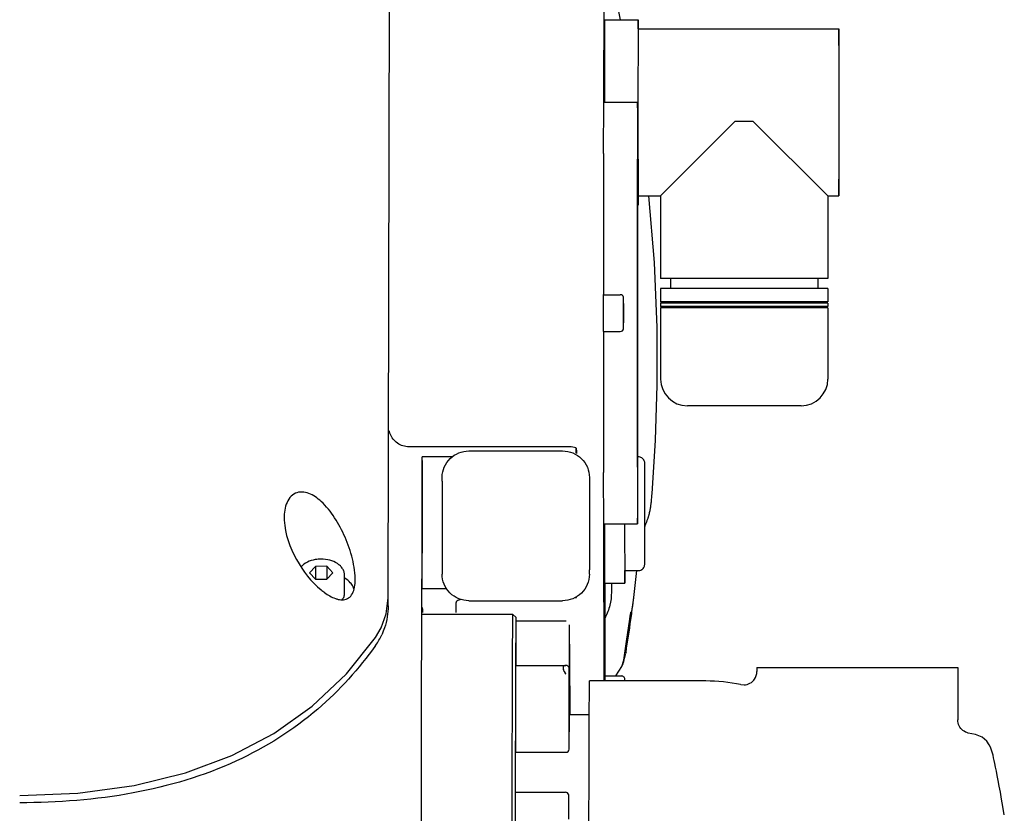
# Model space of a CAD drawing. Header units: millimetres. Extents: x 4086 to 10416, y 123 to 1549.
# Tile 187 of 256: x 7383 to 7420, y 969 to 998. Entities that reach past the tile are written whole.
import ezdxf

# ---------------------------------------------------------------- set-up
doc = ezdxf.new("R2010")
doc.units = ezdxf.units.MM
doc.layers.add('外形图', color=7, linetype='Continuous')

msp = doc.modelspace()

# ---------------------------------------------------------------- linework, layer by layer
at = {"layer": '外形图', "color": 7, "linetype": 'Continuous'}
for p, q in [((7396.873, 976.862), (7396.937, 1007.912)), ((7404.927, 995.382), (7404.955, 1003.941)), ((7405.557, 998.47), (7405.417, 999.137)), ((7404.957, 998.47), (7404.954, 995.382)), ((7404.957, 998.47), (7406.207, 998.47)), ((7406.207, 998.47), (7406.204, 995.006)), ((7406.215, 998.132), (7406.214, 998.47)), ((7406.211, 998.132), (7413.711, 998.132)), ((7404.92, 993.468), (7404.927, 995.382)), ((7404.939, 995.382), (7406.189, 995.382)), ((7406.193, 995.006), (7406.204, 995.006)), ((7406.204, 995.006), (7406.207, 991.542)), ((7409.828, 994.667), (7407.049, 991.882)), ((7410.508, 994.667), (7409.828, 994.667)), ((7413.298, 991.882), (7410.508, 994.667)), ((7406.211, 991.882), (7407.049, 991.882)), ((7406.214, 991.542), (7406.215, 991.882)), ((7407.049, 991.882), (7407.049, 988.798)), ((7413.298, 991.882), (7413.711, 991.882)), ((7413.298, 991.882), (7413.298, 988.798)), ((7410.168, 988.798), (7407.049, 988.798)), ((7407.418, 988.798), (7407.418, 988.428)), ((7412.929, 988.798), (7410.168, 988.798)), ((7412.929, 988.798), (7412.929, 988.428)), ((7413.298, 988.798), (7412.929, 988.798)), ((7407.049, 988.428), (7407.049, 987.928)), ((7410.168, 988.428), (7407.049, 988.428)), ((7412.929, 988.428), (7410.168, 988.428)), ((7413.298, 988.428), (7412.929, 988.428)), ((7413.298, 988.428), (7413.298, 987.928)), ((7404.914, 988.073), (7404.914, 988.198)), ((7404.914, 987.884), (7404.914, 988.073)), ((7404.918, 988.194), (7405.543, 988.194)), ((7404.914, 987.507), (7404.914, 987.884)), ((7405.669, 987.687), (7405.668, 987.868)), ((7405.668, 987.868), (7405.668, 987.687)), ((7405.668, 987.687), (7405.668, 987.327)), ((7405.669, 987.687), (7405.668, 987.687)), ((7405.669, 987.688), (7405.669, 987.868)), ((7405.669, 987.681), (7405.669, 987.688)), ((7405.669, 987.327), (7405.669, 987.687)), ((7405.669, 987.507), (7405.669, 987.681)), ((7410.168, 987.928), (7407.049, 987.928)), ((7407.049, 987.877), (7407.049, 987.752)), ((7410.168, 987.877), (7407.049, 987.877)), ((7410.168, 987.752), (7407.049, 987.752)), ((7407.049, 987.702), (7407.049, 985.042)), ((7410.168, 987.702), (7407.049, 987.702)), ((7407.418, 987.928), (7407.418, 987.877)), ((7407.418, 987.752), (7407.418, 987.702)), ((7412.929, 987.928), (7410.168, 987.928)), ((7412.929, 987.877), (7410.168, 987.877)), ((7412.929, 987.752), (7410.168, 987.752)), ((7412.929, 987.702), (7410.168, 987.702)), ((7412.929, 987.928), (7412.929, 987.877)), ((7413.298, 987.928), (7412.929, 987.928)), ((7413.298, 987.877), (7412.929, 987.877)), ((7412.929, 987.752), (7412.929, 987.702)), ((7413.298, 987.752), (7412.929, 987.752)), ((7413.298, 987.702), (7412.929, 987.702)), ((7413.298, 987.877), (7413.298, 987.752)), ((7413.298, 987.702), (7413.298, 985.042)), ((7404.914, 987.13), (7404.914, 987.507)), ((7405.668, 987.327), (7405.668, 987.146)), ((7405.668, 987.146), (7405.669, 987.327)), ((7405.669, 987.327), (7405.668, 987.327)), ((7405.669, 987.33), (7405.669, 987.507)), ((7405.669, 987.326), (7405.669, 987.33)), ((7405.669, 987.154), (7405.669, 987.326)), ((7404.914, 986.941), (7404.914, 987.13)), ((7404.914, 986.815), (7404.914, 986.941)), ((7405.669, 987.146), (7405.669, 987.154)), ((7404.918, 986.819), (7405.543, 986.819)), ((7410.17, 984.042), (7408.049, 984.042)), ((7410.177, 984.042), (7410.17, 984.042)), ((7412.299, 984.042), (7410.177, 984.042)), ((7403.647, 982.507), (7397.647, 982.507)), ((7398.141, 977.199), (7398.139, 982.138)), ((7399.267, 982.138), (7398.139, 982.138)), ((7399.889, 982.355), (7403.389, 982.355)), ((7406.199, 982.132), (7406.211, 982.132)), ((7398.888, 981.222), (7398.89, 981.378)), ((7404.389, 981.367), (7404.39, 977.91)), ((7404.927, 979.632), (7404.92, 981.546)), ((7398.137, 981.109), (7398.138, 978.53)), ((7398.888, 981.21), (7398.889, 977.754)), ((7406.713, 980.538), (7406.72, 980.616)), ((7406.674, 980.221), (7406.677, 980.239)), ((7406.677, 980.239), (7406.679, 980.257)), ((7406.679, 980.257), (7406.682, 980.275)), ((7406.682, 980.275), (7406.685, 980.295)), ((7406.685, 980.295), (7406.688, 980.316)), ((7406.688, 980.316), (7406.691, 980.338)), ((7406.691, 980.338), (7406.694, 980.362)), ((7406.694, 980.362), (7406.697, 980.389)), ((7406.697, 980.389), (7406.701, 980.417)), ((7406.701, 980.417), (7406.704, 980.45)), ((7406.704, 980.45), (7406.708, 980.488)), ((7406.708, 980.488), (7406.713, 980.538)), ((7406.586, 979.861), (7406.592, 979.882)), ((7406.592, 979.882), (7406.599, 979.903)), ((7406.599, 979.903), (7406.605, 979.924)), ((7406.605, 979.924), (7406.611, 979.946)), ((7406.611, 979.946), (7406.617, 979.968)), ((7406.617, 979.968), (7406.623, 979.989)), ((7406.623, 979.989), (7406.629, 980.01)), ((7406.636, 980.041), (7406.641, 980.062)), ((7406.641, 980.062), (7406.646, 980.081)), ((7406.646, 980.081), (7406.65, 980.101)), ((7406.65, 980.101), (7406.654, 980.119)), ((7406.654, 980.119), (7406.658, 980.137)), ((7406.658, 980.137), (7406.661, 980.154)), ((7406.661, 980.154), (7406.665, 980.171)), ((7406.665, 980.171), (7406.668, 980.188)), ((7406.668, 980.188), (7406.671, 980.204)), ((7406.671, 980.204), (7406.674, 980.221)), ((7404.946, 973.757), (7404.927, 979.632)), ((7404.939, 979.632), (7406.189, 979.632)), ((7404.956, 979.632), (7404.958, 977.409)), ((7405.706, 979.632), (7405.708, 977.409)), ((7406.563, 979.793), (7406.571, 979.817)), ((7406.571, 979.817), (7406.579, 979.839)), ((7406.579, 979.839), (7406.586, 979.861)), ((7394.152, 978.041), (7393.935, 977.8)), ((7394.585, 978.042), (7394.152, 978.041)), ((7394.152, 978.041), (7394.152, 977.559)), ((7394.585, 978.042), (7394.585, 977.56)), ((7394.801, 977.801), (7394.585, 978.042)), ((7393.935, 977.8), (7394.152, 977.559)), ((7394.585, 977.56), (7394.801, 977.801)), ((7395.244, 977.036), (7395.243, 977.706)), ((7404.389, 977.743), (7404.39, 977.91)), ((7405.711, 977.882), (7406.211, 977.882)), ((7405.713, 977.409), (7405.714, 977.882)), ((7406.048, 976.876), (7406.166, 977.887)), ((7394.152, 977.559), (7394.585, 977.56)), ((7404.958, 977.409), (7405.708, 977.409)), ((7404.97, 977.068), (7404.97, 977.409)), ((7404.97, 977.409), (7404.97, 977.07)), ((7404.972, 977.07), (7404.972, 977.409)), ((7405.21, 977.409), (7405.21, 977.071)), ((7399.062, 977.199), (7398.141, 977.199)), ((7396.872, 976.566), (7396.873, 976.862)), ((7399.889, 976.757), (7403.389, 976.757)), ((7403.907, 976.876), (7403.907, 976.913)), ((7405.966, 976.253), (7406.012, 976.599)), ((7406.012, 976.599), (7406.047, 976.867)), ((7406.036, 976.787), (7406.048, 976.876)), ((7398.142, 976.257), (7401.522, 976.257)), ((7401.648, 976.132), (7401.523, 976.257)), ((7405.918, 976.175), (7405.931, 976.256)), ((7405.937, 976.042), (7405.966, 976.253)), ((7401.647, 976.007), (7403.522, 976.007)), ((7404.97, 976.118), (7404.97, 976)), ((7405.779, 975.237), (7405.902, 976.066)), ((7405.902, 976.066), (7405.918, 976.175)), ((7401.645, 975.51), (7401.645, 975.446)), ((7403.647, 975.132), (7403.646, 974.382)), ((7403.648, 975.132), (7403.647, 975.132)), ((7403.649, 974.382), (7403.648, 975.132)), ((7405.724, 974.878), (7405.779, 975.237)), ((7405.65, 974.42), (7405.754, 974.799)), ((7405.673, 974.539), (7405.724, 974.878)), ((7405.759, 974.828), (7405.754, 974.8)), ((7401.632, 974.387), (7401.631, 974.268)), ((7401.645, 974.382), (7401.645, 974.342)), ((7403.646, 974.382), (7403.647, 973.632)), ((7403.649, 974.382), (7403.646, 974.382)), ((7403.648, 973.632), (7403.649, 974.382)), ((7405.602, 974.296), (7405.672, 974.534)), ((7401.633, 974.342), (7403.508, 974.342)), ((7405.379, 973.945), (7405.602, 974.296)), ((7410.647, 974.257), (7410.647, 974.109)), ((7410.647, 974.257), (7418.147, 974.257)), ((7418.147, 974.257), (7418.147, 972.302)), ((7403.647, 973.632), (7403.648, 973.632)), ((7403.65, 973.632), (7403.65, 973.647)), ((7408.741, 973.757), (7404.397, 973.757)), ((7404.963, 973.836), (7404.963, 973.777)), ((7404.963, 973.777), (7404.963, 973.758)), ((7404.964, 973.945), (7405.589, 973.945)), ((7410.043, 973.62), (7410.167, 973.609)), ((7403.632, 973.244), (7403.631, 972.386)), ((7403.633, 973.576), (7403.632, 973.244)), ((7403.634, 973.048), (7403.633, 973.576)), ((7403.635, 973.241), (7403.635, 973.576)), ((7403.662, 973.576), (7403.661, 973.048)), ((7403.663, 973.244), (7403.661, 973.244)), ((7403.663, 973.244), (7403.662, 973.576)), ((7403.663, 972.507), (7403.663, 973.244)), ((7403.665, 973.246), (7403.664, 973.577)), ((7403.665, 973.05), (7403.665, 973.246)), ((7403.634, 973.048), (7403.632, 973.048)), ((7403.634, 972.19), (7403.634, 973.048)), ((7403.635, 973.047), (7403.635, 973.241)), ((7403.661, 973.048), (7403.661, 972.507)), ((7403.665, 973.05), (7403.665, 972.507)), ((7403.631, 972.507), (7404.385, 972.507)), ((7403.631, 972.386), (7403.633, 971.858)), ((7403.634, 972.19), (7403.632, 972.19)), ((7403.633, 971.858), (7403.634, 972.19)), ((7403.635, 972.188), (7403.635, 972.384)), ((7403.635, 971.856), (7403.635, 972.188)), ((7418.814, 971.756), (7418.543, 971.813)), ((7401.631, 971.589), (7401.631, 971.528)), ((7419.063, 971.654), (7418.814, 971.756)), ((7401.633, 971.092), (7403.508, 971.092)), ((7401.619, 969.612), (7401.618, 969.155)), ((7401.62, 969.6), (7403.495, 969.6)), ((7403.622, 969.036), (7403.622, 969.043)), ((7403.623, 968.812), (7403.622, 969.036)), ((7403.623, 968.588), (7403.623, 968.812))]:
    msp.add_line(p, q, dxfattribs=at)
for points in [[(7406.731, 980.751), (7406.863, 982.763), (7406.927, 984.818), (7406.92, 986.971), (7406.821, 989.393), (7406.611, 991.882)], [(7406.72, 980.616), (7406.726, 980.686), (7406.731, 980.753)], [(7406.629, 980.01), (7406.631, 980.021), (7406.636, 980.041)], [(7406.464, 979.536), (7406.467, 979.543), (7406.476, 979.566), (7406.489, 979.595), (7406.503, 979.63), (7406.515, 979.661), (7406.524, 979.685), (7406.532, 979.705), (7406.538, 979.722), (7406.544, 979.739), (7406.55, 979.753), (7406.554, 979.767), (7406.563, 979.793)], [(7396.404, 975.379), (7396.617, 975.741), (7396.804, 976.271), (7396.873, 976.862)], [(7405.931, 976.256), (7405.937, 976.295), (7405.94, 976.31), (7405.942, 976.323), (7405.944, 976.333), (7405.945, 976.341), (7405.946, 976.346), (7405.946, 976.347)], [(7383.108, 969.481), (7385.283, 969.571), (7387.387, 969.854), (7389.304, 970.324), (7391.028, 970.968), (7392.607, 971.799), (7394.032, 972.814), (7395.311, 974.023), (7396.404, 975.379)], [(7405.622, 974.348), (7405.647, 974.41), (7405.651, 974.419)], [(7419.889, 968.757), (7419.836, 969.065), (7419.786, 969.344), (7419.741, 969.598), (7419.7, 969.826), (7419.662, 970.033), (7419.627, 970.22), (7419.595, 970.386), (7419.565, 970.535), (7419.538, 970.668), (7419.513, 970.785), (7419.489, 970.888), (7419.467, 970.98), (7419.446, 971.061), (7419.425, 971.134), (7419.402, 971.205), (7419.373, 971.28), (7419.326, 971.375), (7419.235, 971.505), (7419.063, 971.654)]]:
    msp.add_lwpolyline(points, dxfattribs=at)
for centre, radius, start, end in [((9778.058, 988.055), 2373.144, 179.869317, 179.996546), ((9059.021, 986.117), 1654.107, 179.975813, 180.158333), ((7408.049, 985.042), 1, 180, 270), ((7412.299, 985.042), 1, 270, 0), ((7403.647, 981.752), 0.755, 70.5985, 89.9302), ((7399.882, 981.211), 0.994, 179.3687, 180.0158), ((7395.237, 977.787), 1.006, 250.5297, 253.7083), ((7403.674, 979.836), 2.969, 273.4427, 274.5101), ((7335.596, 985.772), 71.011, 352.36932, 352.73105), ((7335.592, 985.773), 71.016, 352.1242, 352.36932), ((7335.587, 985.773), 71.02, 351.13447, 352.12419), ((7394.34, 976.548), 2.529, 329.9642, 335.0786), ((7394.35, 976.542), 2.517, 324.6691, 329.96), ((7404.663, 974.785), 1.054, 339.655, 346.2144), ((7404.665, 974.785), 1.052, 346.2313, 347.9548), ((7404.281, 974.61), 0.975, 216.914, 218.1218), ((7165.824, 973.323), 237.841, 0.06127, 0.18796), ((7408.739, 967.49), 6.267, 78.0164, 89.9836), ((7240.041, 971.949), 163.594, 359.78331, 359.96744)]:
    msp.add_arc(centre, radius, start, end, dxfattribs=at)
for points, knots in [([(7413.711, 998.132), (7413.709, 998.132), (7413.712, 998.124), (7413.709, 998.116), (7413.71, 998.095), (7413.709, 998.057), (7413.709, 997.988), (7413.708, 997.885), (7413.708, 997.754), (7413.708, 997.597), (7413.707, 997.415), (7413.707, 997.128), (7413.706, 996.721), (7413.706, 996.188), (7413.705, 995.609), (7413.705, 995.21), (7413.705, 995.007)], [0, 0, 0, 0, 58.712631, 234.454678, 527.175051, 935.974826, 2097.025805, 3707.237273, 5750.450156, 8207.49692, 11054.367828, 14263.760296, 21643.504004, 30062.596118, 39198.684917, 48698.996868, 48698.996868, 48698.996868, 48698.996868]), ([(7413.716, 995.007), (7413.716, 995.211), (7413.716, 995.609), (7413.716, 996.188), (7413.715, 996.721), (7413.715, 997.128), (7413.714, 997.415), (7413.714, 997.597), (7413.713, 997.754), (7413.713, 997.885), (7413.712, 997.988), (7413.712, 998.057), (7413.711, 998.095), (7413.712, 998.116), (7413.71, 998.124), (7413.712, 998.132), (7413.711, 998.132)], [0, 0, 0, 0, 9475.544717, 18587.777967, 26984.858888, 34345.290018, 37546.278705, 40385.692577, 42836.301884, 44874.160189, 46480.151293, 47638.158597, 48045.886611, 48337.839689, 48513.121043, 48571.679658, 48571.679658, 48571.679658, 48571.679658]), ([(7406.189, 995.382), (7406.186, 995.382), (7406.192, 995.362), (7406.185, 995.341), (7406.188, 995.289), (7406.186, 995.225), (7406.186, 995.14), (7406.185, 994.991), (7406.184, 994.759), (7406.183, 994.43), (7406.182, 994.034), (7406.181, 993.575), (7406.18, 993.058), (7406.179, 992.487), (7406.178, 991.635), (7406.177, 990.482), (7406.176, 989.024), (7406.176, 988.019), (7406.176, 987.507)], [0, 0, 0, 0, 65.498055, 261.545758, 587.846246, 1043.410445, 1627.1843, 2337.965731, 4132.80578, 6410.798307, 9149.727096, 12323.531329, 15901.40387, 19848.986374, 24128.263824, 33514.357132, 43698.184753, 54289.864176, 54289.864176, 54289.864176, 54289.864176]), ([(7406.203, 987.507), (7406.203, 988.019), (7406.203, 989.024), (7406.202, 990.482), (7406.201, 991.635), (7406.2, 992.487), (7406.199, 993.058), (7406.198, 993.575), (7406.197, 994.034), (7406.196, 994.43), (7406.195, 994.759), (7406.194, 994.991), (7406.193, 995.14), (7406.193, 995.225), (7406.19, 995.289), (7406.193, 995.341), (7406.186, 995.362), (7406.193, 995.382), (7406.189, 995.382)], [0, 0, 0, 0, 10520.05581, 20634.975549, 29957.528145, 34207.827762, 38128.674125, 41682.311118, 44834.614184, 47554.98603, 49817.543314, 51600.220955, 52306.185788, 52886.003618, 53338.480487, 53662.569665, 53857.288853, 53922.342984, 53922.342984, 53922.342984, 53922.342984]), ([(7413.705, 995.007), (7413.705, 994.804), (7413.705, 994.405), (7413.706, 993.827), (7413.706, 993.293), (7413.707, 992.887), (7413.707, 992.599), (7413.708, 992.417), (7413.708, 992.26), (7413.708, 992.129), (7413.709, 992.027), (7413.709, 991.958), (7413.71, 991.919), (7413.709, 991.899), (7413.712, 991.89), (7413.709, 991.882), (7413.711, 991.882)], [0, 0, 0, 0, 9473.817601, 18584.389957, 26979.940335, 34339.029873, 37539.435114, 40378.331443, 42828.494075, 44865.980938, 46471.679317, 47629.47555, 48037.129247, 48329.029111, 48504.278516, 48562.826457, 48562.826457, 48562.826457, 48562.826457]), ([(7413.711, 991.882), (7413.712, 991.882), (7413.71, 991.89), (7413.712, 991.899), (7413.711, 991.919), (7413.712, 991.958), (7413.712, 992.027), (7413.713, 992.129), (7413.713, 992.26), (7413.714, 992.417), (7413.714, 992.599), (7413.715, 992.887), (7413.715, 993.293), (7413.716, 993.827), (7413.716, 994.405), (7413.716, 994.804), (7413.716, 995.007)], [0, 0, 0, 0, 58.727161, 234.5127, 527.305514, 936.206457, 2097.544768, 3708.154725, 5751.873253, 8209.528077, 11057.103516, 14267.290232, 21648.860248, 30070.035883, 39208.385643, 48711.048692, 48711.048692, 48711.048692, 48711.048692]), ([(7406.183, 991.016), (7406.183, 991.069), (7406.183, 991.143), (7406.184, 991.235), (7406.184, 991.289), (7406.185, 991.33), (7406.183, 991.363), (7406.187, 991.376), (7406.183, 991.39), (7406.185, 991.39)], [0, 0, 0, 0, 10654.485343, 14981.193726, 18576.274741, 21408.668714, 23450.965046, 24685.795298, 25098.695938, 25098.695938, 25098.695938, 25098.695938]), ([(7406.185, 991.39), (7406.186, 991.389), (7406.184, 991.382), (7406.186, 991.374), (7406.185, 991.356), (7406.186, 991.321), (7406.186, 991.259), (7406.186, 991.167), (7406.186, 991.052), (7406.187, 990.862), (7406.187, 990.588), (7406.187, 990.236), (7406.187, 989.773), (7406.187, 989.431), (7406.186, 989.213)], [0, 0, 0, 0, 65.622769, 261.528313, 587.089404, 1040.50769, 2319.548773, 4071.670787, 6258.454629, 8832.68707, 14913.684647, 21790.872309, 28872.133124, 41241.890973, 41241.890973, 41241.890973, 41241.890973]), ([(7406.185, 988.84), (7406.184, 988.84), (7406.186, 988.847), (7406.183, 988.855), (7406.185, 988.873), (7406.184, 988.909), (7406.184, 988.97), (7406.183, 989.062), (7406.183, 989.177), (7406.183, 989.367), (7406.183, 989.641), (7406.183, 989.993), (7406.183, 990.456), (7406.183, 990.798), (7406.183, 991.016)], [0, 0, 0, 0, 65.633299, 261.570278, 587.18361, 1040.674653, 2319.920974, 4072.324139, 6259.458879, 8834.104388, 14916.07774, 21794.368934, 28876.766029, 41248.508764, 41248.508764, 41248.508764, 41248.508764]), ([(7406.186, 989.213), (7406.186, 989.16), (7406.186, 989.086), (7406.186, 988.994), (7406.186, 988.94), (7406.185, 988.899), (7406.187, 988.866), (7406.182, 988.853), (7406.187, 988.839), (7406.185, 988.84)], [0, 0, 0, 0, 10654.665413, 14981.446921, 18576.588696, 21409.030539, 23451.361387, 24686.212509, 25099.120127, 25099.120127, 25099.120127, 25099.120127]), ([(7406.181, 987.507), (7406.181, 987.67), (7406.181, 987.906), (7406.181, 988.206), (7406.181, 988.397), (7406.181, 988.536), (7406.182, 988.628), (7406.182, 988.682), (7406.183, 988.722), (7406.181, 988.755), (7406.185, 988.769), (7406.181, 988.782), (7406.183, 988.782)], [0, 0, 0, 0, 13263.825089, 19254.821727, 24507.211336, 28817.524857, 30565.852466, 32020.320566, 33166.033652, 33992.466986, 34491.748212, 34658.46807, 34658.46807, 34658.46807, 34658.46807]), ([(7406.183, 988.782), (7406.185, 988.782), (7406.18, 988.769), (7406.185, 988.755), (7406.183, 988.722), (7406.184, 988.682), (7406.184, 988.628), (7406.184, 988.536), (7406.184, 988.397), (7406.185, 988.206), (7406.185, 987.906), (7406.185, 987.67), (7406.185, 987.507)], [0, 0, 0, 0, 166.897937, 666.712913, 1494.029508, 2640.967819, 4096.99176, 5847.190579, 10162.1224, 15420.149931, 21417.59251, 34695.760744, 34695.760744, 34695.760744, 34695.760744]), ([(7405.669, 987.868), (7405.669, 987.905), (7405.669, 987.955), (7405.669, 988.016), (7405.669, 988.045), (7405.669, 988.071), (7405.665, 988.115), (7405.627, 988.175), (7405.571, 988.194), (7405.543, 988.194)], [0, 0, 0, 0, 7040.530977, 9606.056824, 11461.39347, 12596.907766, 14623.189528, 19841.448566, 25071.177919, 25071.177919, 25071.177919, 25071.177919]), ([(7406.176, 987.507), (7406.176, 986.995), (7406.176, 985.99), (7406.177, 984.532), (7406.178, 983.379), (7406.179, 982.527), (7406.18, 981.956), (7406.181, 981.439), (7406.182, 980.98), (7406.183, 980.584), (7406.184, 980.255), (7406.185, 980.023), (7406.186, 979.874), (7406.186, 979.789), (7406.188, 979.725), (7406.185, 979.673), (7406.192, 979.652), (7406.186, 979.632), (7406.189, 979.632)], [0, 0, 0, 0, 10520.003396, 20634.872739, 29957.378888, 34207.657329, 38128.484158, 41682.103445, 44834.390806, 47554.749097, 49817.295109, 51599.963869, 52305.925184, 52885.740126, 53338.21474, 53662.302303, 53857.020522, 53922.074328, 53922.074328, 53922.074328, 53922.074328]), ([(7406.183, 986.232), (7406.181, 986.232), (7406.185, 986.245), (7406.181, 986.259), (7406.183, 986.292), (7406.182, 986.333), (7406.182, 986.386), (7406.181, 986.478), (7406.181, 986.617), (7406.181, 986.808), (7406.181, 987.108), (7406.181, 987.344), (7406.181, 987.507)], [0, 0, 0, 0, 166.929342, 666.838366, 1494.310634, 2641.464761, 4097.762678, 5848.290826, 10164.034573, 15423.051491, 21421.622589, 34702.289333, 34702.289333, 34702.289333, 34702.289333]), ([(7406.185, 987.507), (7406.185, 987.344), (7406.185, 987.108), (7406.185, 986.808), (7406.184, 986.617), (7406.184, 986.478), (7406.184, 986.386), (7406.184, 986.333), (7406.183, 986.292), (7406.185, 986.259), (7406.18, 986.245), (7406.185, 986.232), (7406.183, 986.232)], [0, 0, 0, 0, 13263.415421, 19254.22702, 24506.454403, 28816.634795, 30564.908405, 32019.331583, 33165.009282, 33991.41709, 34490.682896, 34657.397604, 34657.397604, 34657.397604, 34657.397604]), ([(7406.189, 979.632), (7406.193, 979.632), (7406.186, 979.652), (7406.193, 979.673), (7406.19, 979.725), (7406.193, 979.789), (7406.193, 979.874), (7406.194, 980.023), (7406.195, 980.255), (7406.196, 980.584), (7406.197, 980.98), (7406.198, 981.439), (7406.199, 981.957), (7406.2, 982.527), (7406.201, 983.379), (7406.202, 984.532), (7406.203, 985.991), (7406.203, 986.995), (7406.203, 987.507)], [0, 0, 0, 0, 65.567089, 261.821422, 588.465823, 1044.510176, 1628.899316, 2340.429894, 4137.161665, 6417.555145, 9159.370703, 12336.520055, 15918.163594, 19869.906761, 24153.694474, 33549.680514, 43744.241661, 54347.084477, 54347.084477, 54347.084477, 54347.084477]), ([(7405.543, 986.819), (7405.571, 986.819), (7405.627, 986.839), (7405.665, 986.899), (7405.669, 986.943), (7405.669, 986.969), (7405.669, 986.998), (7405.669, 987.059), (7405.669, 987.109), (7405.669, 987.146)], [0, 0, 0, 0, 5230.221648, 10449.355074, 12471.765842, 13607.82236, 15463.730141, 18029.768559, 25071.082763, 25071.082763, 25071.082763, 25071.082763]), ([(7406.183, 983.998), (7406.183, 984.216), (7406.183, 984.558), (7406.183, 985.021), (7406.183, 985.374), (7406.183, 985.647), (7406.183, 985.837), (7406.183, 985.952), (7406.184, 986.044), (7406.184, 986.106), (7406.185, 986.141), (7406.183, 986.16), (7406.186, 986.167), (7406.184, 986.175), (7406.185, 986.175)], [0, 0, 0, 0, 12348.726714, 19418.032912, 26283.643025, 32354.423353, 34924.335362, 37107.45088, 38856.635055, 40133.532122, 40586.190544, 40911.205921, 41106.783217, 41172.296101, 41172.296101, 41172.296101, 41172.296101]), ([(7406.185, 986.175), (7406.187, 986.175), (7406.182, 986.161), (7406.187, 986.148), (7406.185, 986.115), (7406.186, 986.074), (7406.186, 986.02), (7406.186, 985.928), (7406.186, 985.854), (7406.186, 985.801)], [0, 0, 0, 0, 413.089957, 1648.484707, 3691.715817, 6525.408573, 10122.141307, 14450.842876, 25110.25896, 25110.25896, 25110.25896, 25110.25896]), ([(7406.186, 985.801), (7406.187, 985.584), (7406.187, 985.241), (7406.187, 984.778), (7406.187, 984.426), (7406.187, 984.152), (7406.186, 983.962), (7406.186, 983.847), (7406.186, 983.756), (7406.186, 983.694), (7406.185, 983.658), (7406.186, 983.64), (7406.184, 983.632), (7406.186, 983.625), (7406.185, 983.625)], [0, 0, 0, 0, 12347.601786, 19416.263994, 26281.248673, 32351.475973, 34921.153872, 37104.070515, 38853.095345, 40129.876091, 40582.493277, 40907.479047, 41103.038526, 41168.545442, 41168.545442, 41168.545442, 41168.545442]), ([(7406.189, 982.545), (7406.187, 982.545), (7406.192, 982.558), (7406.187, 982.571), (7406.189, 982.604), (7406.188, 982.645), (7406.188, 982.699), (7406.188, 982.791), (7406.188, 982.93), (7406.187, 983.12), (7406.187, 983.421), (7406.187, 983.82), (7406.187, 984.218), (7406.187, 984.519), (7406.188, 984.71), (7406.188, 984.848), (7406.188, 984.94), (7406.188, 984.994), (7406.189, 985.035), (7406.187, 985.068), (7406.192, 985.081), (7406.187, 985.095), (7406.189, 985.095)], [0, 0, 0, 0, 162.655125, 647.868529, 1451.646193, 2566.184516, 3980.270444, 5681.148162, 9873.089084, 14981.067155, 20808.890526, 33708.662475, 46608.504027, 52436.411913, 57544.503713, 61736.583219, 63437.537902, 64851.70494, 65966.327759, 66770.192527, 67255.494761, 67418.239371, 67418.239371, 67418.239371, 67418.239371]), ([(7406.189, 985.095), (7406.191, 985.095), (7406.187, 985.081), (7406.192, 985.068), (7406.189, 985.035), (7406.191, 984.994), (7406.19, 984.94), (7406.191, 984.848), (7406.191, 984.71), (7406.191, 984.519), (7406.191, 984.218), (7406.192, 983.82), (7406.191, 983.421), (7406.191, 983.12), (7406.191, 982.93), (7406.191, 982.791), (7406.19, 982.699), (7406.191, 982.645), (7406.189, 982.604), (7406.192, 982.571), (7406.187, 982.558), (7406.191, 982.545), (7406.189, 982.545)], [0, 0, 0, 0, 162.621932, 647.736316, 1451.349949, 2565.660824, 3979.458173, 5679.988785, 9871.074239, 14978.009902, 20804.643964, 33701.7834, 46598.992424, 52425.710984, 57532.760352, 61723.984363, 63424.591924, 64838.470367, 65952.86572, 66756.56644, 67241.769636, 67404.481034, 67404.481034, 67404.481034, 67404.481034]), ([(7406.185, 983.625), (7406.183, 983.625), (7406.187, 983.638), (7406.183, 983.651), (7406.185, 983.684), (7406.184, 983.725), (7406.184, 983.779), (7406.183, 983.871), (7406.183, 983.945), (7406.183, 983.998)], [0, 0, 0, 0, 413.174546, 1648.822267, 3692.47177, 6526.744783, 10124.214021, 14453.80198, 25115.400796, 25115.400796, 25115.400796, 25115.400796]), ([(7397.647, 982.507), (7397.497, 982.507), (7397.192, 982.602), (7396.999, 982.854), (7396.946, 982.991)], [0, 0, 0, 0, 4202.371953, 8286.526265, 8286.526265, 8286.526265, 8286.526265]), ([(7403.892, 982.27), (7403.892, 982.319), (7403.887, 982.392), (7403.899, 982.437), (7403.894, 982.466), (7403.897, 982.464)], [0, 0, 0, 0, 8971.134605, 11202.667686, 11930.086861, 11930.086861, 11930.086861, 11930.086861]), ([(7403.897, 982.464), (7403.902, 982.463), (7403.895, 982.438), (7403.909, 982.38), (7403.903, 982.309), (7403.904, 982.257)], [0, 0, 0, 0, 773.984505, 3020.112005, 11931.476481, 11931.476481, 11931.476481, 11931.476481]), ([(7398.89, 981.378), (7398.891, 981.506), (7398.945, 981.764), (7399.169, 982.088), (7399.5, 982.304), (7399.76, 982.355), (7399.889, 982.355)], [0, 0, 0, 0, 3669.113598, 7350.405586, 11049.073891, 14760.162562, 14760.162562, 14760.162562, 14760.162562]), ([(7403.389, 982.355), (7403.519, 982.355), (7403.782, 982.304), (7404.114, 982.084), (7404.337, 981.756), (7404.389, 981.496), (7404.389, 981.367)], [0, 0, 0, 0, 3756.845235, 7501.524201, 11228.500429, 14942.603958, 14942.603958, 14942.603958, 14942.603958]), ([(7406.464, 980.964), (7406.463, 981.111), (7406.463, 981.315), (7406.462, 981.566), (7406.462, 981.703), (7406.461, 981.801), (7406.462, 981.891), (7406.447, 981.998), (7406.354, 982.104), (7406.258, 982.132), (7406.211, 982.132)], [0, 0, 0, 0, 9490.414796, 13240.557958, 16207.899822, 18328.150632, 19577.294434, 22071.711495, 25111.042545, 28155.984496, 28155.984496, 28155.984496, 28155.984496]), ([(7398.138, 982.002), (7398.138, 981.965), (7398.137, 981.667), (7398.137, 981.369), (7398.137, 981.109)], [0, 0, 0, 0, 1034.085839, 8305.678668, 8305.678668, 8305.678668, 8305.678668]), ([(7406.459, 980.007), (7406.459, 980.142), (7406.459, 980.337), (7406.459, 980.585), (7406.459, 980.743), (7406.46, 980.872), (7406.459, 980.961), (7406.461, 981.012), (7406.459, 981.039), (7406.463, 981.05), (7406.459, 981.061), (7406.461, 981.061)], [0, 0, 0, 0, 12121.610606, 17596.021501, 22395.333106, 26334.221064, 29261.317564, 30308.013473, 31063.615886, 31519.766812, 31671.979816, 31671.979816, 31671.979816, 31671.979816]), ([(7394.367, 980.467), (7394.232, 980.589), (7393.951, 980.803), (7393.359, 980.857), (7392.999, 980.35), (7392.981, 979.965), (7392.99, 979.762)], [0, 0, 0, 0, 3641.495852, 6953.960815, 10480.092973, 14537.51978, 14537.51978, 14537.51978, 14537.51978]), ([(7395.639, 977.472), (7395.652, 977.757), (7395.56, 978.329), (7395.286, 979.131), (7394.901, 979.862), (7394.563, 980.29), (7394.367, 980.467)], [0, 0, 0, 0, 3763.858957, 7504.311905, 11132.506315, 14599.961059, 14599.961059, 14599.961059, 14599.961059]), ([(7406.461, 978.953), (7406.459, 978.953), (7406.463, 978.964), (7406.459, 978.975), (7406.461, 979.003), (7406.459, 979.054), (7406.46, 979.143), (7406.459, 979.271), (7406.459, 979.429), (7406.459, 979.678), (7406.459, 979.873), (7406.459, 980.007)], [0, 0, 0, 0, 152.383008, 609.04419, 1365.491387, 2413.357964, 5343.730919, 9287.033382, 14091.732791, 19572.303652, 31707.61944, 31707.61944, 31707.61944, 31707.61944]), ([(7392.99, 979.762), (7393.014, 979.249), (7393.369, 978.274), (7393.992, 977.47), (7394.366, 977.162)], [0, 0, 0, 0, 4212.394275, 8189.620618, 8189.620618, 8189.620618, 8189.620618]), ([(7406.211, 977.882), (7406.257, 977.882), (7406.35, 977.909), (7406.445, 978.013), (7406.462, 978.119), (7406.461, 978.208), (7406.462, 978.301), (7406.462, 978.43), (7406.463, 978.669), (7406.463, 978.865), (7406.463, 979.005)], [0, 0, 0, 0, 3089.900181, 6170.97494, 8860.986191, 10076.798365, 12151.936088, 15069.051241, 18768.635252, 28178.837767, 28178.837767, 28178.837767, 28178.837767]), ([(7398.137, 977.627), (7398.137, 977.671), (7398.138, 977.972), (7398.138, 978.273), (7398.138, 978.53)], [0, 0, 0, 0, 1223.303031, 8312.284719, 8312.284719, 8312.284719, 8312.284719]), ([(7394.368, 978.312), (7394.294, 978.312), (7394.024, 978.289), (7393.747, 978.17), (7393.617, 978.019)], [0, 0, 0, 0, 2235.310849, 8219.876666, 8219.876666, 8219.876666, 8219.876666]), ([(7395.243, 977.706), (7395.243, 977.749), (7395.23, 977.835), (7395.175, 977.955), (7395.088, 978.061), (7394.935, 978.183), (7394.691, 978.285), (7394.478, 978.312), (7394.368, 978.312)], [0, 0, 0, 0, 2285.130357, 4614.398447, 7032.752563, 9578.25707, 15077.267528, 20982.564444, 20982.564444, 20982.564444, 20982.564444]), ([(7399.889, 976.757), (7399.759, 976.757), (7399.496, 976.809), (7399.164, 977.03), (7398.941, 977.361), (7398.889, 977.624), (7398.889, 977.754)], [0, 0, 0, 0, 3694.587218, 7388.362566, 11080.951181, 14772.673653, 14772.673653, 14772.673653, 14772.673653]), ([(7404.389, 977.743), (7404.387, 977.614), (7404.333, 977.354), (7404.109, 977.026), (7403.779, 976.808), (7403.518, 976.757), (7403.389, 976.757)], [0, 0, 0, 0, 3737.753516, 7476.368372, 11216.173684, 14956.812481, 14956.812481, 14956.812481, 14956.812481]), ([(7395.159, 976.791), (7395.225, 976.792), (7395.363, 976.82), (7395.527, 976.976), (7395.615, 977.208), (7395.635, 977.38), (7395.639, 977.472)], [0, 0, 0, 0, 3096.286175, 6400.553889, 10283.984293, 14627.425249, 14627.425249, 14627.425249, 14627.425249]), ([(7395.51, 977.365), (7395.494, 977.387), (7395.42, 977.48), (7395.327, 977.556), (7395.251, 977.605)], [0, 0, 0, 0, 1941.774794, 8252.900841, 8252.900841, 8252.900841, 8252.900841]), ([(7394.366, 977.162), (7394.409, 977.127), (7394.574, 976.999), (7394.757, 976.89), (7394.902, 976.839)], [0, 0, 0, 0, 2171.514829, 8231.732757, 8231.732757, 8231.732757, 8231.732757]), ([(7395.16, 976.794), (7395.186, 976.83), (7395.229, 976.907), (7395.244, 976.994), (7395.244, 977.036)], [0, 0, 0, 0, 4252.22795, 8248.414092, 8248.414092, 8248.414092, 8248.414092]), ([(7398.141, 927.103), (7398.11, 929.77), (7398.122, 937.622), (7398.094, 950.922), (7398.109, 964.971), (7398.118, 973.836), (7398.135, 977.253)], [0, 0, 0, 0, 2320.774415, 6831.32681, 11572.003949, 14544.874734, 14544.874734, 14544.874734, 14544.874734]), ([(7396.872, 976.566), (7396.872, 976.29), (7396.811, 975.914), (7396.674, 975.569), (7396.633, 975.482)], [0, 0, 0, 0, 6149.822035, 8274.767061, 8274.767061, 8274.767061, 8274.767061]), ([(7399.587, 976.806), (7399.561, 976.799), (7399.497, 976.778), (7399.408, 976.733), (7399.409, 976.687)], [0, 0, 0, 0, 3069.901785, 8342.821635, 8342.821635, 8342.821635, 8342.821635]), ([(7398.147, 976.507), (7398.151, 976.507), (7398.145, 976.482), (7398.159, 976.433), (7398.152, 976.364), (7398.153, 976.316)], [0, 0, 0, 0, 740.882872, 2949.084055, 11759.485045, 11759.485045, 11759.485045, 11759.485045]), ([(7401.522, 976.257), (7401.52, 976.257), (7401.524, 976.242), (7401.519, 976.226), (7401.52, 976.187), (7401.517, 976.113), (7401.516, 975.981), (7401.514, 975.782), (7401.512, 975.527), (7401.51, 975.216), (7401.508, 974.851), (7401.506, 974.257), (7401.503, 973.386), (7401.499, 972.191), (7401.496, 970.807), (7401.493, 969.247), (7401.49, 967.526), (7401.487, 964.957), (7401.484, 961.479), (7401.482, 957.081), (7401.481, 954.052), (7401.481, 952.507)], [0, 0, 0, 0, 19.318042, 76.758465, 172.423462, 306.289932, 688.162458, 1221.378593, 1904.824526, 2736.741425, 3715.101899, 4837.694071, 7504.00825, 10710.105067, 14425.06664, 18613.054242, 23233.791041, 28242.822789, 39229.317681, 51150.055099, 63547.820171, 63547.820171, 63547.820171, 63547.820171]), ([(7401.644, 976.036), (7401.642, 975.962), (7401.636, 975.413), (7401.634, 974.863), (7401.632, 974.387)], [0, 0, 0, 0, 1129.645176, 8384.896722, 8384.896722, 8384.896722, 8384.896722]), ([(7401.648, 976.132), (7401.642, 976.138), (7401.651, 976.072), (7401.644, 976.061), (7401.644, 976.036)], [0, 0, 0, 0, 2019.779088, 8391.579156, 8391.579156, 8391.579156, 8391.579156]), ([(7401.651, 976.037), (7401.651, 976.06), (7401.643, 976.089), (7401.653, 976.126), (7401.648, 976.132)], [0, 0, 0, 0, 6209.989356, 8391.725034, 8391.725034, 8391.725034, 8391.725034]), ([(7403.65, 975.133), (7403.65, 975.218), (7403.649, 975.458), (7403.649, 975.697), (7403.648, 975.852)], [0, 0, 0, 0, 2991.142381, 8435.82994, 8435.82994, 8435.82994, 8435.82994]), ([(7404.97, 976), (7404.97, 975.819), (7404.97, 975.133), (7404.969, 974.446), (7404.969, 973.941)], [0, 0, 0, 0, 2227.785258, 8455.55764, 8455.55764, 8455.55764, 8455.55764]), ([(7404.969, 973.924), (7404.969, 974.076), (7404.97, 974.723), (7404.97, 975.37), (7404.97, 975.865)], [0, 0, 0, 0, 1985.427647, 8465.450561, 8465.450561, 8465.450561, 8465.450561]), ([(7396.404, 975.086), (7395.784, 974.212), (7394.245, 972.502), (7391.143, 970.549), (7387.3, 969.413), (7384.527, 969.208), (7383.107, 969.208)], [0, 0, 0, 0, 3055.963644, 6481.748881, 10314.674104, 14363.150614, 14363.150614, 14363.150614, 14363.150614]), ([(7401.645, 975.446), (7401.645, 975.368), (7401.645, 975.013), (7401.645, 974.659), (7401.645, 974.382)], [0, 0, 0, 0, 1851.986952, 8387.749791, 8387.749791, 8387.749791, 8387.749791]), ([(7403.65, 974.382), (7403.65, 974.448), (7403.65, 974.698), (7403.65, 974.948), (7403.65, 975.133)], [0, 0, 0, 0, 2203.513483, 8437.337543, 8437.337543, 8437.337543, 8437.337543]), ([(7403.65, 973.647), (7403.65, 973.704), (7403.65, 973.95), (7403.65, 974.195), (7403.65, 974.382)], [0, 0, 0, 0, 1985.060276, 8438.544355, 8438.544355, 8438.544355, 8438.544355]), ([(7401.631, 974.268), (7401.631, 974.157), (7401.629, 973.661), (7401.627, 973.165), (7401.626, 972.78)], [0, 0, 0, 0, 1879.566649, 8386.898013, 8386.898013, 8386.898013, 8386.898013]), ([(7403.635, 973.576), (7403.635, 973.637), (7403.635, 973.749), (7403.634, 973.904), (7403.634, 974.029), (7403.634, 974.123), (7403.633, 974.185), (7403.634, 974.232), (7403.622, 974.277), (7403.586, 974.321), (7403.531, 974.344), (7403.471, 974.342), (7403.417, 974.305), (7403.398, 974.227), (7403.433, 974.121), (7403.482, 974.05), (7403.514, 974.009)], [0, 0, 0, 0, 6875.451003, 12784.993982, 17585.319295, 21161.719318, 23437.399154, 24651.49841, 26433.736789, 28638.254802, 30848.569955, 33043.363332, 35203.8762, 37745.811942, 41561.179745, 47526.620769, 47526.620769, 47526.620769, 47526.620769]), ([(7403.508, 974.342), (7403.486, 974.342), (7403.452, 974.333), (7403.421, 974.301), (7403.399, 974.247), (7403.42, 974.143), (7403.469, 974.069), (7403.502, 974.025)], [0, 0, 0, 0, 2984.21151, 4509.416647, 6192.9024, 10793.189276, 18443.574904, 18443.574904, 18443.574904, 18443.574904]), ([(7403.663, 974.103), (7403.663, 974.133), (7403.663, 974.188), (7403.661, 974.246), (7403.65, 974.27)], [0, 0, 0, 0, 4445.556065, 8438.717566, 8438.717566, 8438.717566, 8438.717566]), ([(7403.648, 972.909), (7403.648, 972.941), (7403.649, 973.182), (7403.65, 973.422), (7403.65, 973.632)], [0, 0, 0, 0, 1109.2172, 8440.23123, 8440.23123, 8440.23123, 8440.23123]), ([(7404.386, 932.271), (7404.38, 933.438), (7404.373, 936.465), (7404.364, 941.811), (7404.36, 948.483), (7404.36, 954.511), (7404.362, 959.362), (7404.365, 962.755), (7404.368, 965.827), (7404.372, 968.143), (7404.376, 969.765), (7404.378, 970.784), (7404.381, 971.661), (7404.384, 972.389), (7404.388, 972.958), (7404.388, 973.339), (7404.395, 973.554), (7404.388, 973.666), (7404.404, 973.713), (7404.391, 973.757), (7404.397, 973.757)], [0, 0, 0, 0, 4941.879395, 12810.960797, 22631.820931, 33187.045919, 38330.271208, 43168.196452, 47549.694278, 51337.893989, 52971.651514, 54414.473937, 55654.927297, 56683.348941, 57491.769293, 58073.669549, 58278.335244, 58424.808167, 58512.736539, 58542.127205, 58542.127205, 58542.127205, 58542.127205]), ([(7404.964, 973.945), (7404.964, 973.945), (7404.964, 973.944), (7404.964, 973.943), (7404.964, 973.941), (7404.964, 973.938), (7404.964, 973.934), (7404.963, 973.927), (7404.963, 973.916), (7404.963, 973.9), (7404.963, 973.882), (7404.963, 973.86), (7404.963, 973.844), (7404.963, 973.836)], [0, 0, 0, 0, 154.026605, 613.640693, 1378.449715, 2447.728483, 3820.45711, 5494.57511, 9737.688706, 15156.478657, 21722.350899, 29402.815748, 38157.806841, 38157.806841, 38157.806841, 38157.806841]), ([(7405.714, 973.757), (7405.714, 973.771), (7405.714, 973.792), (7405.714, 973.823), (7405.711, 973.858), (7405.689, 973.901), (7405.645, 973.936), (7405.607, 973.945), (7405.589, 973.945)], [0, 0, 0, 0, 3484.687088, 5320.000635, 7653.214084, 12293.96564, 16944.87867, 21599.372081, 21599.372081, 21599.372081, 21599.372081]), ([(7403.636, 972.83), (7403.643, 972.844), (7403.649, 972.872), (7403.648, 972.898), (7403.648, 972.909)], [0, 0, 0, 0, 5121.088206, 8440.51252, 8440.51252, 8440.51252, 8440.51252]), ([(7401.626, 972.78), (7401.626, 972.652), (7401.624, 972.103), (7401.623, 971.553), (7401.622, 971.132)], [0, 0, 0, 0, 1954.315471, 8388.061304, 8388.061304, 8388.061304, 8388.061304]), ([(7401.63, 972.717), (7401.63, 972.614), (7401.63, 972.238), (7401.63, 971.862), (7401.631, 971.589)], [0, 0, 0, 0, 2304.085189, 8390.505633, 8390.505633, 8390.505633, 8390.505633]), ([(7401.631, 971.528), (7401.631, 971.495), (7401.631, 971.433), (7401.631, 971.346), (7401.632, 971.271), (7401.632, 971.209), (7401.632, 971.166), (7401.632, 971.138), (7401.632, 971.122), (7401.633, 971.109), (7401.632, 971.1), (7401.633, 971.096), (7401.632, 971.092), (7401.633, 971.092)], [0, 0, 0, 0, 8542.273345, 16103.594452, 22617.620682, 28026.870883, 32284.240939, 33968.792428, 35352.31186, 36431.395461, 37203.922414, 37668.350947, 37823.497412, 37823.497412, 37823.497412, 37823.497412]), ([(7401.622, 971.132), (7401.622, 971.01), (7401.621, 970.504), (7401.62, 969.997), (7401.619, 969.612)], [0, 0, 0, 0, 2007.333568, 8391.085264, 8391.085264, 8391.085264, 8391.085264]), ([(7403.508, 971.092), (7403.539, 971.092), (7403.601, 971.116), (7403.633, 971.184), (7403.633, 971.235), (7403.634, 971.277), (7403.634, 971.31), (7403.634, 971.331)], [0, 0, 0, 0, 5574.849527, 10804.875529, 12409.931166, 14759.202339, 18460.679758, 18460.679758, 18460.679758, 18460.679758]), ([(7403.622, 969.043), (7403.622, 969.112), (7403.622, 969.207), (7403.622, 969.324), (7403.621, 969.387), (7403.621, 969.433), (7403.621, 969.471), (7403.618, 969.52), (7403.579, 969.581), (7403.523, 969.6), (7403.495, 969.6)], [0, 0, 0, 0, 9240.319911, 12830.736, 15674.610364, 17741.479727, 19028.021794, 20699.370153, 24343.245072, 28017.058165, 28017.058165, 28017.058165, 28017.058165]), ([(7401.618, 969.155), (7401.618, 968.936), (7401.616, 968.011), (7401.615, 967.086), (7401.614, 966.381)], [0, 0, 0, 0, 1992.307378, 8388.439277, 8388.439277, 8388.439277, 8388.439277])]:
    msp.add_open_spline(points, degree=3, knots=knots, dxfattribs=at)
for points in [[(7396.946, 982.991), (7396.932, 983.03), (7396.92, 983.07), (7396.912, 983.111)], [(7398.138, 982.002), (7398.138, 982.047), (7398.139, 982.092), (7398.139, 982.138)], [(7395.6, 977.177), (7395.581, 977.244), (7395.549, 977.308), (7395.51, 977.365)], [(7398.135, 977.253), (7398.136, 977.378), (7398.136, 977.502), (7398.137, 977.627)], [(7404.97, 977.07), (7404.97, 976.753), (7404.97, 976.435), (7404.97, 976.118)], [(7404.97, 975.865), (7404.97, 976.266), (7404.97, 976.667), (7404.97, 977.068)], [(7405.21, 977.071), (7405.21, 976.908), (7405.199, 976.743), (7405.157, 976.586)], [(7394.955, 976.822), (7395.021, 976.802), (7395.09, 976.79), (7395.159, 976.791)], [(7399.411, 976.322), (7399.41, 976.443), (7399.409, 976.565), (7399.409, 976.687)], [(7405.157, 976.586), (7405.114, 976.425), (7405.049, 976.268), (7404.972, 976.12)], [(7410.562, 973.829), (7410.616, 973.91), (7410.647, 974.011), (7410.647, 974.109)], [(7410.167, 973.61), (7410.317, 973.616), (7410.478, 973.704), (7410.562, 973.829)], [(7418.34, 971.908), (7418.224, 971.998), (7418.147, 972.156), (7418.147, 972.302)], [(7418.543, 971.813), (7418.47, 971.829), (7418.399, 971.862), (7418.34, 971.908)]]:
    msp.add_open_spline(points, degree=3, dxfattribs=at)

doc.saveas('drawing.dxf')
